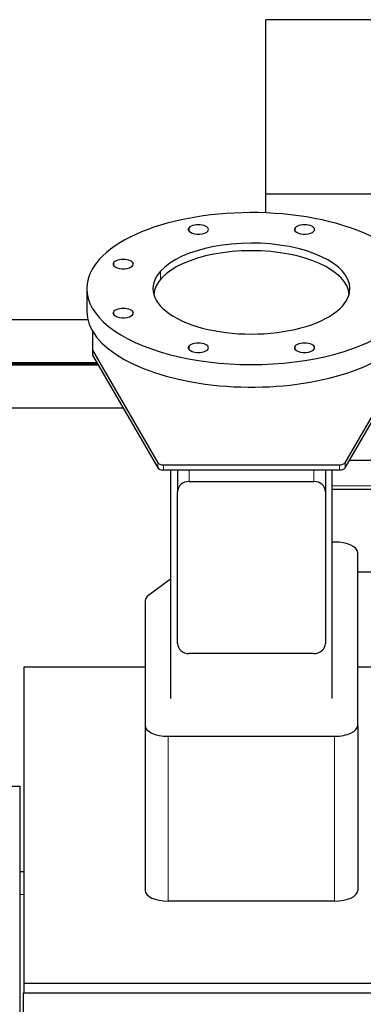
# Model space of a CAD drawing. Header units: inches. Extents: x 0 to 23760, y -13 to 16800.
# Tile 81 of 222: x 2549 to 2846, y 13652 to 14505. Entities that reach past the tile are written whole.
import ezdxf

# ---------------------------------------------------------------- set-up
doc = ezdxf.new("R2010")
doc.units = ezdxf.units.IN
doc.layers.add('254', color=7, linetype='Continuous', true_color=0xffffff)

msp = doc.modelspace()

# ---------------------------------------------------------------- linework, layer by layer
at = {"layer": '254', "color": 2, "linetype": 'Continuous', "lineweight": 25}
for p, q in [((2761.791, 14353.723), (2761.791, 14504.748)), ((6116.291, 14504.748), (2761.791, 14504.748)), ((6116.291, 14353.723), (2761.791, 14353.723)), ((2761.791, 14337.443), (2761.791, 14353.723)), ((2606.791, 14271.902), (2606.791, 14252.388)), ((2607.736, 14244.814), (2514.291, 14244.814)), ((2611.791, 14235.111), (2611.791, 14218.596)), ((2611.791, 14218.596), (2611.791, 14214.161)), ((2611.791, 14218.596), (2668.3, 14121.032)), ((2611.791, 14214.161), (2668.3, 14116.597)), ((2830.283, 14121.032), (2886.791, 14218.596)), ((2830.283, 14116.597), (2886.791, 14214.161)), ((2476.255, 14207.791), (2615.479, 14207.791)), ((2616.666, 14205.737), (2476.255, 14205.737)), ((2477.255, 14206.764), (2616.074, 14206.764)), ((2514.291, 14168.714), (2638.113, 14168.714)), ((2673.13, 14119.32), (2825.453, 14119.32)), ((2994.763, 14122.984), (2833.984, 14122.984)), ((2673.13, 14114.885), (2825.453, 14114.885)), ((2679.291, 14114.883), (2679.291, 13917.098)), ((2685.291, 14114.885), (2685.291, 14096.027)), ((2813.291, 14114.885), (2813.291, 14096.027)), ((2819.291, 13917.098), (2819.291, 14114.883)), ((2695.291, 14104.897), (2803.291, 14104.897)), ((2685.291, 13964.749), (2685.291, 14096.027)), ((2813.291, 14096.027), (2813.291, 13964.749)), ((2987.876, 14097.984), (2819.293, 14097.984)), ((2821.291, 14052.402), (2819.291, 14052.402)), ((2841.291, 13893.56), (2841.291, 14043.167)), ((2890.788, 14026.289), (2841.29, 14026.289)), ((2679.292, 14020.191), (2660.418, 14006.496)), ((2657.291, 14001.538), (2657.291, 13893.56)), ((2803.291, 13955.879), (2695.291, 13955.879)), ((2552.288, 13943.998), (2552.288, 13670.643)), ((2657.293, 13943.998), (2552.288, 13943.998)), ((2898.288, 13943.998), (2841.29, 13943.998)), ((2657.291, 13893.56), (2657.291, 13750.76)), ((2841.291, 13893.56), (2841.291, 13750.76)), ((2677.291, 13884.325), (2821.291, 13884.325)), ((2487.291, 13841.157), (2549.291, 13841.157)), ((2487.291, 13841.053), (2549.291, 13841.053)), ((2549.291, 13841.157), (2549.291, 13841.053)), ((2549.291, 13575.053), (2549.291, 13841.053)), ((2549.291, 13767.157), (2552.288, 13767.157)), ((2821.291, 13741.525), (2677.291, 13741.525)), ((2552.288, 13670.643), (2552.288, 13661.724)), ((2552.288, 13670.643), (2866.288, 13670.643)), ((2551.791, 13661.726), (2551.791, 13571.695)), ((2866.307, 13661.726), (2551.791, 13661.726))]:
    msp.add_line(p, q, dxfattribs=at)
at = {"layer": '254', "color": 110, "linetype": 'Continuous', "lineweight": 13}
for p, q in [((2695.285, 14321.548), (2695.285, 14324.64)), ((2787.129, 14321.548), (2787.129, 14324.64)), ((2630.342, 14291.56), (2630.342, 14294.653)), ((2670.531, 14279.827), (2670.531, 14286.966)), ((2630.342, 14249.151), (2630.342, 14252.244)), ((2695.285, 14219.164), (2695.285, 14222.256)), ((2787.129, 14219.164), (2787.129, 14222.256)), ((2668.3, 14116.597), (2668.3, 14121.032)), ((2673.13, 14119.32), (2673.13, 14114.885)), ((2825.453, 14114.885), (2825.453, 14119.32)), ((2830.283, 14121.032), (2830.283, 14116.597)), ((2695.291, 14114.885), (2695.291, 14104.897)), ((2803.291, 14114.885), (2803.291, 14104.897)), ((2819.293, 14100.984), (2988.05, 14100.984)), ((2677.291, 13884.325), (2677.291, 13741.525)), ((2821.291, 13884.325), (2821.291, 13741.525)), ((2549.291, 13747.157), (2552.288, 13747.157))]:
    msp.add_line(p, q, dxfattribs=at)
at = {"layer": '254', "color": 2, "linetype": 'Continuous', "lineweight": 25}
for centre, major_axis, ratio, start_param, end_param in [((2749.291, 14271.902), (-142.5, 0), 0.4617486, 2.7488936, 5.8904862), ((2703.369, 14323.094), (-8.75, 0), 0.4617486, 5.8904862, 9.0320789), ((2703.369, 14323.094), (-8.75, 0), 0.4617486, 2.7488936, 5.8904862), ((2795.213, 14323.094), (-8.75, 0), 0.4617486, 5.8904862, 9.0320789), ((2795.213, 14323.094), (-8.75, 0), 0.4617486, 2.7488936, 5.8904862), ((2749.291, 14271.902), (-85.25, 0), 0.4617486, 2.7488936, 5.8904862), ((2638.426, 14293.107), (-8.75, 0), 0.4617486, 2.7488936, 5.8904862), ((2749.291, 14265.693), (-84.5, 0), 0.4617486, 3.1651546, 6.2597215), ((2749.291, 14271.902), (-142.5, 0), 0.4617486, 5.8904862, 9.0320789), ((2638.426, 14293.107), (-8.75, 0), 0.4617486, 5.8904862, 9.0320789), ((2749.291, 14271.902), (-85.25, 0), 0.4617486, 5.8904862, 9.0320789), ((2638.426, 14250.698), (-8.75, 0), 0.4617486, 2.7488936, 5.8904862), ((2749.291, 14252.388), (-142.5, 0), 0.4617486, 0, 2.7488936), ((2638.426, 14250.698), (-8.75, 0), 0.4617486, 5.8904862, 9.0320789), ((2703.369, 14220.71), (-8.75, 0), 0.4617486, 5.8904862, 9.0320789), ((2703.369, 14220.71), (-8.75, 0), 0.4617486, 2.7488936, 5.8904862), ((2795.213, 14220.71), (-8.75, 0), 0.4617486, 5.8904862, 9.0320789), ((2795.213, 14220.71), (-8.75, 0), 0.4617486, 2.7488936, 5.8904862), ((2673.13, 14121.629), (-5, 0), 0.4617486, 0.261326, 1.5707963), ((2825.453, 14121.629), (-5, 0), 0.4617486, 1.5707963, 2.8802667), ((2673.13, 14117.194), (5, 0), 0.4617486, 3.4029186, 4.712389), ((2825.453, 14117.194), (5, 0), 0.4617486, 4.712389, 6.0218593), ((2695.291, 14096.027), (-10, 0), 0.8870108, 4.712389, 6.2831853), ((2803.291, 14096.027), (-10, 0), 0.8870108, 3.1415927, 4.712389), ((2821.291, 14043.167), (-20, 0), 0.4617486, 3.1415927, 4.712389), ((2677.291, 14001.538), (-20, 0), 0.4617486, 5.7164561, 6.2831853), ((2695.291, 13964.749), (-10, 0), 0.8870108, 0, 1.5707963), ((2803.291, 13964.749), (-10, 0), 0.8870108, 1.5707963, 3.1415927), ((2677.291, 13893.56), (-20, 0), 0.4617486, 0, 1.5707963), ((2821.291, 13893.56), (-20, 0), 0.4617486, 1.5707963, 3.1415927), ((2677.291, 13750.76), (20, 0), 0.4617486, 3.1415927, 4.712389), ((2821.291, 13750.76), (20, 0), 0.4617486, 4.712389, 6.2831853)]:
    msp.add_ellipse(centre, major_axis=major_axis, ratio=ratio, start_param=start_param, end_param=end_param, dxfattribs=at)

doc.saveas('drawing.dxf')
